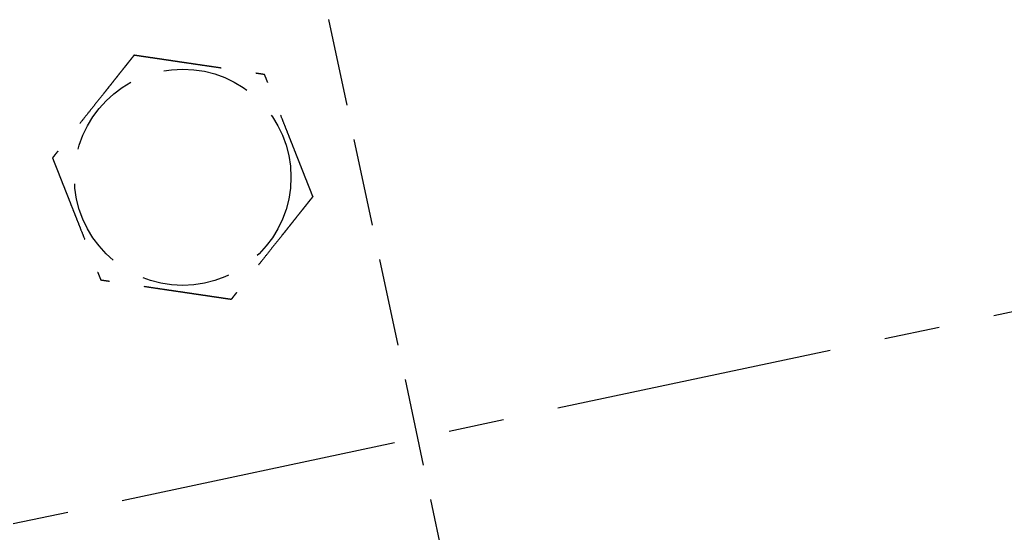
# Model space of a CAD drawing. Header units: millimetres. Extents: x -50096 to 615650, y 194565 to 243945.
# Tile 163 of 256: x 240182 to 240238, y 221492 to 221521. Entities that reach past the tile are written whole.
import ezdxf

# ---------------------------------------------------------------- set-up
doc = ezdxf.new("R2010")
doc.units = ezdxf.units.MM
doc.linetypes.add('ГТО-1 Пунктир', pattern=[7, 5, -2])
doc.linetypes.add('осевая', pattern=[50.8, 31.75, -6.35, 6.35, -6.35])
for name, color, linetype, lineweight in [('ГТО-2_Оси_025', 6, 'осевая', 25), ('ГТО-2_Размеры_035', 2, 'Continuous', 35), ('ОГОС_Пунктир_025', 151, 'ГТО-1 Пунктир', 25)]:
    doc.layers.add(name, color=color, linetype=linetype, lineweight=lineweight)

# ---------------------------------------------------------------- blocks, each defined once
blk = doc.blocks.new('ОГСО_Затвор_План')
at = {"layer": 'ГТО-2_Оси_025', "ltscale": 0.5}
blk.add_line((1439.692, 0), (-1270.296, 0), dxfattribs=at)
at = {"layer": 'ОГОС_Пунктир_025'}
blk.add_line((-794.171, 24.424), (-794.171, -127.499), dxfattribs=at)
blk.add_line((-794.171, 24.424), (-794.171, -127.499), dxfattribs=at)
blk.add_circle((-804.171, 17.353), 6.172, dxfattribs=at)
blk.add_circle((-804.171, 17.353), 6.172, dxfattribs=at)
for points, knots in [([(-805.419, 24.754), (-805.42, 24.753), (-805.422, 24.751), (-805.426, 24.748), (-805.43, 24.745), (-805.436, 24.74), (-805.442, 24.735), (-805.451, 24.728), (-805.461, 24.72), (-805.472, 24.71), (-805.486, 24.699), (-805.5, 24.687), (-805.516, 24.674), (-805.537, 24.656), (-805.564, 24.635), (-805.596, 24.608), (-805.63, 24.58), (-805.665, 24.551), (-805.703, 24.52), (-805.747, 24.483), (-805.8, 24.44), (-805.86, 24.39), (-805.922, 24.338), (-805.986, 24.285), (-806.051, 24.232), (-806.117, 24.177), (-806.212, 24.099), (-806.335, 23.997), (-806.487, 23.872), (-806.64, 23.745), (-806.795, 23.617), (-806.951, 23.488), (-807.108, 23.358), (-807.266, 23.228), (-807.424, 23.097), (-807.651, 22.91), (-807.947, 22.665), (-808.361, 22.322), (-808.825, 21.939), (-809.218, 21.614), (-809.488, 21.391), (-809.637, 21.268), (-809.785, 21.145), (-809.933, 21.023), (-810.079, 20.903), (-810.224, 20.783), (-810.348, 20.68), (-810.453, 20.593), (-810.538, 20.523), (-810.622, 20.454), (-810.692, 20.395), (-810.75, 20.348), (-810.795, 20.31), (-810.84, 20.274), (-810.883, 20.238), (-810.924, 20.204), (-810.964, 20.171), (-810.998, 20.143), (-811.028, 20.118), (-811.052, 20.098), (-811.075, 20.079), (-811.097, 20.061), (-811.117, 20.045), (-811.134, 20.03), (-811.15, 20.017), (-811.163, 20.007), (-811.174, 19.997), (-811.184, 19.989), (-811.192, 19.983), (-811.197, 19.978), (-811.201, 19.975), (-811.203, 19.973), (-811.204, 19.973), (-811.204, 19.972)], [0, 0, 0, 0, 0.004185, 0.008801, 0.014281, 0.021058, 0.029561, 0.040224, 0.053205, 0.068484, 0.085828, 0.105003, 0.125774, 0.147907, 0.186724, 0.228322, 0.272442, 0.318823, 0.367204, 0.417325, 0.492958, 0.571367, 0.652193, 0.735075, 0.819653, 0.905568, 0.992458, 1.187035, 1.384239, 1.583683, 1.784976, 1.987729, 2.191553, 2.396058, 2.600855, 2.805555, 3.279763, 3.752767, 4.418919, 5.086102, 5.279552, 5.472715, 5.665168, 5.85649, 6.046257, 6.234047, 6.419437, 6.531421, 6.641944, 6.750598, 6.856978, 6.916919, 6.97572, 7.033129, 7.088891, 7.142753, 7.194462, 7.243763, 7.276857, 7.308465, 7.338415, 7.366538, 7.392663, 7.416621, 7.435455, 7.452375, 7.467218, 7.479817, 7.490008, 7.497626, 7.502506, 7.50445, 7.505534, 7.505534, 7.505534, 7.505534]), ([(-805.419, 24.754), (-805.42, 24.753), (-805.422, 24.751), (-805.426, 24.748), (-805.43, 24.745), (-805.436, 24.74), (-805.442, 24.735), (-805.451, 24.728), (-805.461, 24.72), (-805.472, 24.71), (-805.486, 24.699), (-805.5, 24.687), (-805.516, 24.674), (-805.537, 24.656), (-805.564, 24.635), (-805.596, 24.608), (-805.63, 24.58), (-805.665, 24.551), (-805.703, 24.52), (-805.747, 24.483), (-805.8, 24.44), (-805.86, 24.39), (-805.922, 24.338), (-805.986, 24.285), (-806.051, 24.232), (-806.117, 24.177), (-806.212, 24.099), (-806.335, 23.997), (-806.487, 23.872), (-806.64, 23.745), (-806.795, 23.617), (-806.951, 23.488), (-807.108, 23.358), (-807.266, 23.228), (-807.424, 23.097), (-807.651, 22.91), (-807.947, 22.665), (-808.361, 22.322), (-808.825, 21.939), (-809.218, 21.614), (-809.488, 21.391), (-809.637, 21.268), (-809.785, 21.145), (-809.933, 21.023), (-810.079, 20.903), (-810.224, 20.783), (-810.348, 20.68), (-810.453, 20.593), (-810.538, 20.523), (-810.622, 20.454), (-810.692, 20.395), (-810.75, 20.348), (-810.795, 20.31), (-810.84, 20.274), (-810.883, 20.238), (-810.924, 20.204), (-810.964, 20.171), (-810.998, 20.143), (-811.028, 20.118), (-811.052, 20.098), (-811.075, 20.079), (-811.097, 20.061), (-811.117, 20.045), (-811.134, 20.03), (-811.15, 20.017), (-811.163, 20.007), (-811.174, 19.997), (-811.184, 19.989), (-811.192, 19.983), (-811.197, 19.978), (-811.201, 19.975), (-811.203, 19.973), (-811.204, 19.973), (-811.204, 19.972)], [0, 0, 0, 0, 0.004185, 0.008801, 0.014281, 0.021058, 0.029561, 0.040224, 0.053205, 0.068484, 0.085828, 0.105003, 0.125774, 0.147907, 0.186724, 0.228322, 0.272442, 0.318823, 0.367204, 0.417325, 0.492958, 0.571367, 0.652193, 0.735075, 0.819653, 0.905568, 0.992458, 1.187035, 1.384239, 1.583683, 1.784976, 1.987729, 2.191553, 2.396058, 2.600855, 2.805555, 3.279763, 3.752767, 4.418919, 5.086102, 5.279552, 5.472715, 5.665168, 5.85649, 6.046257, 6.234047, 6.419437, 6.531421, 6.641944, 6.750598, 6.856978, 6.916919, 6.97572, 7.033129, 7.088891, 7.142753, 7.194462, 7.243763, 7.276857, 7.308465, 7.338415, 7.366538, 7.392663, 7.416621, 7.435455, 7.452375, 7.467218, 7.479817, 7.490008, 7.497626, 7.502506, 7.50445, 7.505534, 7.505534, 7.505534, 7.505534]), ([(-805.419, 24.754), (-805.418, 24.754), (-805.416, 24.753), (-805.412, 24.751), (-805.408, 24.75), (-805.403, 24.748), (-805.396, 24.746), (-805.389, 24.743), (-805.38, 24.74), (-805.37, 24.736), (-805.357, 24.731), (-805.344, 24.726), (-805.329, 24.72), (-805.312, 24.714), (-805.295, 24.708), (-805.274, 24.7), (-805.249, 24.691), (-805.22, 24.68), (-805.19, 24.669), (-805.158, 24.657), (-805.125, 24.645), (-805.091, 24.632), (-805.056, 24.619), (-805.014, 24.603), (-804.964, 24.585), (-804.907, 24.563), (-804.848, 24.541), (-804.788, 24.519), (-804.726, 24.496), (-804.664, 24.473), (-804.601, 24.449), (-804.537, 24.426), (-804.443, 24.391), (-804.319, 24.344), (-804.164, 24.287), (-804.008, 24.229), (-803.85, 24.17), (-803.691, 24.111), (-803.532, 24.051), (-803.371, 23.992), (-803.21, 23.932), (-803.049, 23.872), (-802.888, 23.812), (-802.661, 23.727), (-802.37, 23.619), (-802.015, 23.486), (-801.659, 23.354), (-801.26, 23.205), (-800.817, 23.04), (-800.446, 22.902), (-800.194, 22.808), (-800.059, 22.758), (-799.925, 22.708), (-799.791, 22.659), (-799.659, 22.609), (-799.528, 22.56), (-799.398, 22.512), (-799.287, 22.471), (-799.194, 22.436), (-799.12, 22.408), (-799.046, 22.381), (-798.974, 22.354), (-798.911, 22.331), (-798.859, 22.311), (-798.816, 22.295), (-798.774, 22.28), (-798.734, 22.265), (-798.694, 22.25), (-798.656, 22.236), (-798.62, 22.222), (-798.589, 22.211), (-798.561, 22.201), (-798.539, 22.192), (-798.517, 22.184), (-798.497, 22.177), (-798.478, 22.169), (-798.461, 22.163), (-798.445, 22.157), (-798.432, 22.152), (-798.421, 22.148), (-798.411, 22.145), (-798.403, 22.142), (-798.397, 22.139), (-798.392, 22.137), (-798.388, 22.136), (-798.386, 22.135), (-798.386, 22.135), (-798.385, 22.135)], [0, 0, 0, 0, 0.003644, 0.007564, 0.012038, 0.017341, 0.02375, 0.031541, 0.040992, 0.052264, 0.065305, 0.07996, 0.096076, 0.113499, 0.132074, 0.151649, 0.181009, 0.211974, 0.244432, 0.278272, 0.313385, 0.34966, 0.386985, 0.42525, 0.484864, 0.546214, 0.609127, 0.673433, 0.738958, 0.805531, 0.87298, 0.941133, 1.009817, 1.173365, 1.338709, 1.505642, 1.673957, 1.843445, 2.013901, 2.185115, 2.35688, 2.528988, 2.701233, 2.873406, 3.253799, 3.63319, 4.011943, 4.390425, 4.911081, 5.431738, 5.575881, 5.719741, 5.863049, 6.005535, 6.146931, 6.286967, 6.425375, 6.561884, 6.642699, 6.722521, 6.801137, 6.878334, 6.953898, 7.000475, 7.046162, 7.090799, 7.134227, 7.176285, 7.216814, 7.255655, 7.292646, 7.318039, 7.342289, 7.365293, 7.386949, 7.407155, 7.425808, 7.442807, 7.456043, 7.467884, 7.478242, 7.487025, 7.494144, 7.499509, 7.503029, 7.504636, 7.505536, 7.505536, 7.505536, 7.505536]), ([(-805.419, 24.754), (-805.418, 24.754), (-805.416, 24.753), (-805.412, 24.751), (-805.408, 24.75), (-805.403, 24.748), (-805.396, 24.746), (-805.389, 24.743), (-805.38, 24.74), (-805.37, 24.736), (-805.357, 24.731), (-805.344, 24.726), (-805.329, 24.72), (-805.312, 24.714), (-805.295, 24.708), (-805.274, 24.7), (-805.249, 24.691), (-805.22, 24.68), (-805.19, 24.669), (-805.158, 24.657), (-805.125, 24.645), (-805.091, 24.632), (-805.056, 24.619), (-805.014, 24.603), (-804.964, 24.585), (-804.907, 24.563), (-804.848, 24.541), (-804.788, 24.519), (-804.726, 24.496), (-804.664, 24.473), (-804.601, 24.449), (-804.537, 24.426), (-804.443, 24.391), (-804.319, 24.344), (-804.164, 24.287), (-804.008, 24.229), (-803.85, 24.17), (-803.691, 24.111), (-803.532, 24.051), (-803.371, 23.992), (-803.21, 23.932), (-803.049, 23.872), (-802.888, 23.812), (-802.661, 23.727), (-802.37, 23.619), (-802.015, 23.486), (-801.659, 23.354), (-801.26, 23.205), (-800.817, 23.04), (-800.446, 22.902), (-800.194, 22.808), (-800.059, 22.758), (-799.925, 22.708), (-799.791, 22.659), (-799.659, 22.609), (-799.528, 22.56), (-799.398, 22.512), (-799.287, 22.471), (-799.194, 22.436), (-799.12, 22.408), (-799.046, 22.381), (-798.974, 22.354), (-798.911, 22.331), (-798.859, 22.311), (-798.816, 22.295), (-798.774, 22.28), (-798.734, 22.265), (-798.694, 22.25), (-798.656, 22.236), (-798.62, 22.222), (-798.589, 22.211), (-798.561, 22.201), (-798.539, 22.192), (-798.517, 22.184), (-798.497, 22.177), (-798.478, 22.169), (-798.461, 22.163), (-798.445, 22.157), (-798.432, 22.152), (-798.421, 22.148), (-798.411, 22.145), (-798.403, 22.142), (-798.397, 22.139), (-798.392, 22.137), (-798.388, 22.136), (-798.386, 22.135), (-798.386, 22.135), (-798.385, 22.135)], [0, 0, 0, 0, 0.003644, 0.007564, 0.012038, 0.017341, 0.02375, 0.031541, 0.040992, 0.052264, 0.065305, 0.07996, 0.096076, 0.113499, 0.132074, 0.151649, 0.181009, 0.211974, 0.244432, 0.278272, 0.313385, 0.34966, 0.386985, 0.42525, 0.484864, 0.546214, 0.609127, 0.673433, 0.738958, 0.805531, 0.87298, 0.941133, 1.009817, 1.173365, 1.338709, 1.505642, 1.673957, 1.843445, 2.013901, 2.185115, 2.35688, 2.528988, 2.701233, 2.873406, 3.253799, 3.63319, 4.011943, 4.390425, 4.911081, 5.431738, 5.575881, 5.719741, 5.863049, 6.005535, 6.146931, 6.286967, 6.425375, 6.561884, 6.642699, 6.722521, 6.801137, 6.878334, 6.953898, 7.000475, 7.046162, 7.090799, 7.134227, 7.176285, 7.216814, 7.255655, 7.292646, 7.318039, 7.342289, 7.365293, 7.386949, 7.407155, 7.425808, 7.442807, 7.456043, 7.467884, 7.478242, 7.487025, 7.494144, 7.499509, 7.503029, 7.504636, 7.505536, 7.505536, 7.505536, 7.505536]), ([(-797.137, 14.734), (-797.137, 14.735), (-797.137, 14.738), (-797.138, 14.742), (-797.139, 14.746), (-797.14, 14.751), (-797.141, 14.758), (-797.142, 14.766), (-797.144, 14.775), (-797.146, 14.786), (-797.148, 14.799), (-797.15, 14.813), (-797.153, 14.829), (-797.156, 14.846), (-797.159, 14.865), (-797.163, 14.887), (-797.167, 14.913), (-797.172, 14.944), (-797.178, 14.975), (-797.183, 15.009), (-797.189, 15.043), (-797.195, 15.079), (-797.201, 15.116), (-797.209, 15.16), (-797.218, 15.213), (-797.228, 15.273), (-797.238, 15.335), (-797.249, 15.398), (-797.26, 15.463), (-797.271, 15.529), (-797.282, 15.595), (-797.293, 15.662), (-797.31, 15.761), (-797.332, 15.892), (-797.36, 16.055), (-797.387, 16.219), (-797.415, 16.385), (-797.444, 16.552), (-797.472, 16.72), (-797.5, 16.889), (-797.529, 17.058), (-797.558, 17.228), (-797.586, 17.398), (-797.626, 17.636), (-797.678, 17.942), (-797.741, 18.316), (-797.804, 18.69), (-797.875, 19.11), (-797.954, 19.577), (-798.019, 19.961), (-798.062, 20.216), (-798.083, 20.342), (-798.104, 20.468), (-798.125, 20.593), (-798.146, 20.718), (-798.167, 20.841), (-798.188, 20.963), (-798.208, 21.084), (-798.226, 21.191), (-798.242, 21.284), (-798.255, 21.362), (-798.268, 21.44), (-798.281, 21.516), (-798.292, 21.581), (-798.301, 21.637), (-798.309, 21.682), (-798.316, 21.726), (-798.324, 21.768), (-798.331, 21.81), (-798.337, 21.85), (-798.344, 21.888), (-798.349, 21.921), (-798.354, 21.95), (-798.358, 21.974), (-798.362, 21.996), (-798.366, 22.018), (-798.369, 22.037), (-798.372, 22.056), (-798.375, 22.072), (-798.377, 22.086), (-798.379, 22.097), (-798.381, 22.108), (-798.382, 22.116), (-798.383, 22.123), (-798.384, 22.128), (-798.385, 22.132), (-798.385, 22.134), (-798.385, 22.135), (-798.385, 22.135)], [0, 0, 0, 0, 0.003645, 0.007567, 0.012041, 0.017345, 0.023755, 0.031547, 0.040998, 0.052269, 0.065309, 0.079963, 0.096077, 0.113499, 0.132073, 0.151646, 0.181006, 0.211972, 0.244431, 0.278273, 0.313388, 0.349664, 0.386991, 0.425258, 0.484873, 0.546224, 0.609138, 0.673443, 0.738968, 0.80554, 0.872988, 0.94114, 1.009824, 1.17337, 1.338713, 1.505646, 1.673961, 1.843449, 2.013905, 2.185119, 2.356885, 2.528994, 2.701239, 2.873413, 3.253806, 3.633196, 4.011949, 4.390431, 4.91109, 5.431748, 5.559883, 5.687819, 5.815366, 5.942334, 6.068536, 6.193781, 6.317882, 6.440648, 6.56189, 6.642705, 6.722527, 6.801143, 6.87834, 6.953903, 7.00048, 7.046166, 7.090802, 7.134229, 7.176287, 7.216816, 7.255656, 7.292648, 7.318041, 7.342292, 7.365296, 7.386953, 7.407159, 7.425813, 7.442812, 7.456047, 7.467888, 7.478244, 7.487027, 7.494146, 7.499511, 7.503032, 7.50464, 7.505541, 7.505541, 7.505541, 7.505541]), ([(-797.137, 14.734), (-797.137, 14.735), (-797.137, 14.738), (-797.138, 14.742), (-797.139, 14.746), (-797.14, 14.751), (-797.141, 14.758), (-797.142, 14.766), (-797.144, 14.775), (-797.146, 14.786), (-797.148, 14.799), (-797.15, 14.813), (-797.153, 14.829), (-797.156, 14.846), (-797.159, 14.865), (-797.163, 14.887), (-797.167, 14.913), (-797.172, 14.944), (-797.178, 14.975), (-797.183, 15.009), (-797.189, 15.043), (-797.195, 15.079), (-797.201, 15.116), (-797.209, 15.16), (-797.218, 15.213), (-797.228, 15.273), (-797.238, 15.335), (-797.249, 15.398), (-797.26, 15.463), (-797.271, 15.529), (-797.282, 15.595), (-797.293, 15.662), (-797.31, 15.761), (-797.332, 15.892), (-797.36, 16.055), (-797.387, 16.219), (-797.415, 16.385), (-797.444, 16.552), (-797.472, 16.72), (-797.5, 16.889), (-797.529, 17.058), (-797.558, 17.228), (-797.586, 17.398), (-797.626, 17.636), (-797.678, 17.942), (-797.741, 18.316), (-797.804, 18.69), (-797.875, 19.11), (-797.954, 19.577), (-798.019, 19.961), (-798.062, 20.216), (-798.083, 20.342), (-798.104, 20.468), (-798.125, 20.593), (-798.146, 20.718), (-798.167, 20.841), (-798.188, 20.963), (-798.208, 21.084), (-798.226, 21.191), (-798.242, 21.284), (-798.255, 21.362), (-798.268, 21.44), (-798.281, 21.516), (-798.292, 21.581), (-798.301, 21.637), (-798.309, 21.682), (-798.316, 21.726), (-798.324, 21.768), (-798.331, 21.81), (-798.337, 21.85), (-798.344, 21.888), (-798.349, 21.921), (-798.354, 21.95), (-798.358, 21.974), (-798.362, 21.996), (-798.366, 22.018), (-798.369, 22.037), (-798.372, 22.056), (-798.375, 22.072), (-798.377, 22.086), (-798.379, 22.097), (-798.381, 22.108), (-798.382, 22.116), (-798.383, 22.123), (-798.384, 22.128), (-798.385, 22.132), (-798.385, 22.134), (-798.385, 22.135), (-798.385, 22.135)], [0, 0, 0, 0, 0.003645, 0.007567, 0.012041, 0.017345, 0.023755, 0.031547, 0.040998, 0.052269, 0.065309, 0.079963, 0.096077, 0.113499, 0.132073, 0.151646, 0.181006, 0.211972, 0.244431, 0.278273, 0.313388, 0.349664, 0.386991, 0.425258, 0.484873, 0.546224, 0.609138, 0.673443, 0.738968, 0.80554, 0.872988, 0.94114, 1.009824, 1.17337, 1.338713, 1.505646, 1.673961, 1.843449, 2.013905, 2.185119, 2.356885, 2.528994, 2.701239, 2.873413, 3.253806, 3.633196, 4.011949, 4.390431, 4.91109, 5.431748, 5.559883, 5.687819, 5.815366, 5.942334, 6.068536, 6.193781, 6.317882, 6.440648, 6.56189, 6.642705, 6.722527, 6.801143, 6.87834, 6.953903, 7.00048, 7.046166, 7.090802, 7.134229, 7.176287, 7.216816, 7.255656, 7.292648, 7.318041, 7.342292, 7.365296, 7.386953, 7.407159, 7.425813, 7.442812, 7.456047, 7.467888, 7.478244, 7.487027, 7.494146, 7.499511, 7.503032, 7.50464, 7.505541, 7.505541, 7.505541, 7.505541]), ([(-811.204, 19.972), (-811.204, 19.971), (-811.204, 19.969), (-811.203, 19.965), (-811.202, 19.96), (-811.201, 19.955), (-811.2, 19.949), (-811.199, 19.941), (-811.197, 19.931), (-811.195, 19.92), (-811.193, 19.907), (-811.191, 19.893), (-811.188, 19.877), (-811.185, 19.86), (-811.182, 19.842), (-811.178, 19.82), (-811.174, 19.793), (-811.169, 19.763), (-811.163, 19.731), (-811.158, 19.698), (-811.152, 19.663), (-811.146, 19.627), (-811.14, 19.59), (-811.132, 19.546), (-811.123, 19.494), (-811.113, 19.433), (-811.103, 19.371), (-811.092, 19.308), (-811.081, 19.243), (-811.07, 19.178), (-811.059, 19.111), (-811.048, 19.044), (-811.031, 18.945), (-811.009, 18.815), (-810.981, 18.652), (-810.954, 18.487), (-810.926, 18.321), (-810.898, 18.154), (-810.869, 17.986), (-810.841, 17.818), (-810.812, 17.648), (-810.784, 17.479), (-810.755, 17.309), (-810.715, 17.071), (-810.663, 16.764), (-810.6, 16.39), (-810.537, 16.016), (-810.466, 15.596), (-810.387, 15.13), (-810.322, 14.745), (-810.279, 14.49), (-810.258, 14.364), (-810.237, 14.238), (-810.216, 14.113), (-810.195, 13.989), (-810.174, 13.865), (-810.153, 13.743), (-810.133, 13.622), (-810.115, 13.515), (-810.099, 13.423), (-810.086, 13.344), (-810.073, 13.266), (-810.06, 13.19), (-810.049, 13.125), (-810.04, 13.07), (-810.032, 13.025), (-810.025, 12.981), (-810.018, 12.938), (-810.011, 12.897), (-810.004, 12.857), (-809.997, 12.818), (-809.992, 12.785), (-809.987, 12.757), (-809.983, 12.733), (-809.979, 12.71), (-809.975, 12.689), (-809.972, 12.669), (-809.969, 12.651), (-809.966, 12.635), (-809.964, 12.621), (-809.962, 12.609), (-809.96, 12.599), (-809.959, 12.59), (-809.958, 12.583), (-809.957, 12.578), (-809.956, 12.575), (-809.956, 12.573), (-809.956, 12.572), (-809.956, 12.571)], [0, 0, 0, 0, 0.003645, 0.007567, 0.012041, 0.017345, 0.023755, 0.031547, 0.040998, 0.052269, 0.065309, 0.079962, 0.096077, 0.113498, 0.132072, 0.151645, 0.181005, 0.21197, 0.244429, 0.278272, 0.313386, 0.349663, 0.38699, 0.425257, 0.484872, 0.546223, 0.609137, 0.673442, 0.738967, 0.805539, 0.872987, 0.941139, 1.009823, 1.173369, 1.338712, 1.505645, 1.67396, 1.843449, 2.013904, 2.185119, 2.356884, 2.528994, 2.701239, 2.873413, 3.253806, 3.633196, 4.011948, 4.39043, 4.911089, 5.431748, 5.559883, 5.687819, 5.815366, 5.942334, 6.068536, 6.193781, 6.317881, 6.440648, 6.56189, 6.642705, 6.722528, 6.801144, 6.87834, 6.953903, 7.000479, 7.046165, 7.090802, 7.134228, 7.176286, 7.216815, 7.255655, 7.292647, 7.31804, 7.342291, 7.365296, 7.386952, 7.407159, 7.425813, 7.442812, 7.456047, 7.467888, 7.478244, 7.487027, 7.494146, 7.499511, 7.503032, 7.50464, 7.505541, 7.505541, 7.505541, 7.505541]), ([(-811.204, 19.972), (-811.204, 19.971), (-811.204, 19.969), (-811.203, 19.965), (-811.202, 19.96), (-811.201, 19.955), (-811.2, 19.949), (-811.199, 19.941), (-811.197, 19.931), (-811.195, 19.92), (-811.193, 19.907), (-811.191, 19.893), (-811.188, 19.877), (-811.185, 19.86), (-811.182, 19.842), (-811.178, 19.82), (-811.174, 19.793), (-811.169, 19.763), (-811.163, 19.731), (-811.158, 19.698), (-811.152, 19.663), (-811.146, 19.627), (-811.14, 19.59), (-811.132, 19.546), (-811.123, 19.494), (-811.113, 19.433), (-811.103, 19.371), (-811.092, 19.308), (-811.081, 19.243), (-811.07, 19.178), (-811.059, 19.111), (-811.048, 19.044), (-811.031, 18.945), (-811.009, 18.815), (-810.981, 18.652), (-810.954, 18.487), (-810.926, 18.321), (-810.898, 18.154), (-810.869, 17.986), (-810.841, 17.818), (-810.812, 17.648), (-810.784, 17.479), (-810.755, 17.309), (-810.715, 17.071), (-810.663, 16.764), (-810.6, 16.39), (-810.537, 16.016), (-810.466, 15.596), (-810.387, 15.13), (-810.322, 14.745), (-810.279, 14.49), (-810.258, 14.364), (-810.237, 14.238), (-810.216, 14.113), (-810.195, 13.989), (-810.174, 13.865), (-810.153, 13.743), (-810.133, 13.622), (-810.115, 13.515), (-810.099, 13.423), (-810.086, 13.344), (-810.073, 13.266), (-810.06, 13.19), (-810.049, 13.125), (-810.04, 13.07), (-810.032, 13.025), (-810.025, 12.981), (-810.018, 12.938), (-810.011, 12.897), (-810.004, 12.857), (-809.997, 12.818), (-809.992, 12.785), (-809.987, 12.757), (-809.983, 12.733), (-809.979, 12.71), (-809.975, 12.689), (-809.972, 12.669), (-809.969, 12.651), (-809.966, 12.635), (-809.964, 12.621), (-809.962, 12.609), (-809.96, 12.599), (-809.959, 12.59), (-809.958, 12.583), (-809.957, 12.578), (-809.956, 12.575), (-809.956, 12.573), (-809.956, 12.572), (-809.956, 12.571)], [0, 0, 0, 0, 0.003645, 0.007567, 0.012041, 0.017345, 0.023755, 0.031547, 0.040998, 0.052269, 0.065309, 0.079962, 0.096077, 0.113498, 0.132072, 0.151645, 0.181005, 0.21197, 0.244429, 0.278272, 0.313386, 0.349663, 0.38699, 0.425257, 0.484872, 0.546223, 0.609137, 0.673442, 0.738967, 0.805539, 0.872987, 0.941139, 1.009823, 1.173369, 1.338712, 1.505645, 1.67396, 1.843449, 2.013904, 2.185119, 2.356884, 2.528994, 2.701239, 2.873413, 3.253806, 3.633196, 4.011948, 4.39043, 4.911089, 5.431748, 5.559883, 5.687819, 5.815366, 5.942334, 6.068536, 6.193781, 6.317881, 6.440648, 6.56189, 6.642705, 6.722528, 6.801144, 6.87834, 6.953903, 7.000479, 7.046165, 7.090802, 7.134228, 7.176286, 7.216815, 7.255655, 7.292647, 7.31804, 7.342291, 7.365296, 7.386952, 7.407159, 7.425813, 7.442812, 7.456047, 7.467888, 7.478244, 7.487027, 7.494146, 7.499511, 7.503032, 7.50464, 7.505541, 7.505541, 7.505541, 7.505541]), ([(-797.137, 14.734), (-797.138, 14.733), (-797.14, 14.731), (-797.144, 14.728), (-797.148, 14.725), (-797.153, 14.72), (-797.16, 14.715), (-797.168, 14.708), (-797.178, 14.7), (-797.19, 14.69), (-797.203, 14.679), (-797.218, 14.667), (-797.234, 14.654), (-797.255, 14.636), (-797.281, 14.614), (-797.313, 14.588), (-797.347, 14.56), (-797.383, 14.53), (-797.42, 14.5), (-797.465, 14.463), (-797.517, 14.419), (-797.578, 14.369), (-797.64, 14.318), (-797.704, 14.265), (-797.769, 14.212), (-797.835, 14.157), (-797.929, 14.079), (-798.052, 13.977), (-798.204, 13.852), (-798.358, 13.725), (-798.513, 13.597), (-798.669, 13.467), (-798.826, 13.338), (-798.984, 13.207), (-799.141, 13.077), (-799.369, 12.889), (-799.664, 12.645), (-800.079, 12.302), (-800.543, 11.919), (-800.935, 11.594), (-801.206, 11.37), (-801.355, 11.248), (-801.503, 11.125), (-801.651, 11.003), (-801.797, 10.882), (-801.941, 10.763), (-802.066, 10.66), (-802.171, 10.573), (-802.256, 10.503), (-802.339, 10.434), (-802.41, 10.375), (-802.468, 10.328), (-802.513, 10.29), (-802.557, 10.254), (-802.6, 10.218), (-802.642, 10.184), (-802.682, 10.151), (-802.716, 10.122), (-802.745, 10.098), (-802.77, 10.078), (-802.793, 10.059), (-802.814, 10.041), (-802.834, 10.025), (-802.852, 10.01), (-802.867, 9.997), (-802.88, 9.987), (-802.892, 9.977), (-802.902, 9.969), (-802.909, 9.963), (-802.915, 9.958), (-802.919, 9.955), (-802.921, 9.953), (-802.922, 9.952), (-802.922, 9.952)], [0, 0, 0, 0, 0.004181, 0.008795, 0.014272, 0.021046, 0.029548, 0.040209, 0.053189, 0.068467, 0.085811, 0.104986, 0.125758, 0.147892, 0.186709, 0.228308, 0.272428, 0.318808, 0.367189, 0.417309, 0.492942, 0.571351, 0.652177, 0.735059, 0.819638, 0.905552, 0.992443, 1.18702, 1.384226, 1.58367, 1.784964, 1.987717, 2.191542, 2.396047, 2.600845, 2.805545, 3.279758, 3.752767, 4.418914, 5.086093, 5.279542, 5.472705, 5.665159, 5.85648, 6.046248, 6.234038, 6.419428, 6.531412, 6.641934, 6.750589, 6.856969, 6.916909, 6.97571, 7.033119, 7.088881, 7.142743, 7.194452, 7.243753, 7.276848, 7.308456, 7.338407, 7.36653, 7.392655, 7.416612, 7.435444, 7.452363, 7.467203, 7.479801, 7.489993, 7.497612, 7.502496, 7.504445, 7.505534, 7.505534, 7.505534, 7.505534]), ([(-797.137, 14.734), (-797.138, 14.733), (-797.14, 14.731), (-797.144, 14.728), (-797.148, 14.725), (-797.153, 14.72), (-797.16, 14.715), (-797.168, 14.708), (-797.178, 14.7), (-797.19, 14.69), (-797.203, 14.679), (-797.218, 14.667), (-797.234, 14.654), (-797.255, 14.636), (-797.281, 14.614), (-797.313, 14.588), (-797.347, 14.56), (-797.383, 14.53), (-797.42, 14.5), (-797.465, 14.463), (-797.517, 14.419), (-797.578, 14.369), (-797.64, 14.318), (-797.704, 14.265), (-797.769, 14.212), (-797.835, 14.157), (-797.929, 14.079), (-798.052, 13.977), (-798.204, 13.852), (-798.358, 13.725), (-798.513, 13.597), (-798.669, 13.467), (-798.826, 13.338), (-798.984, 13.207), (-799.141, 13.077), (-799.369, 12.889), (-799.664, 12.645), (-800.079, 12.302), (-800.543, 11.919), (-800.935, 11.594), (-801.206, 11.37), (-801.355, 11.248), (-801.503, 11.125), (-801.651, 11.003), (-801.797, 10.882), (-801.941, 10.763), (-802.066, 10.66), (-802.171, 10.573), (-802.256, 10.503), (-802.339, 10.434), (-802.41, 10.375), (-802.468, 10.328), (-802.513, 10.29), (-802.557, 10.254), (-802.6, 10.218), (-802.642, 10.184), (-802.682, 10.151), (-802.716, 10.122), (-802.745, 10.098), (-802.77, 10.078), (-802.793, 10.059), (-802.814, 10.041), (-802.834, 10.025), (-802.852, 10.01), (-802.867, 9.997), (-802.88, 9.987), (-802.892, 9.977), (-802.902, 9.969), (-802.909, 9.963), (-802.915, 9.958), (-802.919, 9.955), (-802.921, 9.953), (-802.922, 9.952), (-802.922, 9.952)], [0, 0, 0, 0, 0.004181, 0.008795, 0.014272, 0.021046, 0.029548, 0.040209, 0.053189, 0.068467, 0.085811, 0.104986, 0.125758, 0.147892, 0.186709, 0.228308, 0.272428, 0.318808, 0.367189, 0.417309, 0.492942, 0.571351, 0.652177, 0.735059, 0.819638, 0.905552, 0.992443, 1.18702, 1.384226, 1.58367, 1.784964, 1.987717, 2.191542, 2.396047, 2.600845, 2.805545, 3.279758, 3.752767, 4.418914, 5.086093, 5.279542, 5.472705, 5.665159, 5.85648, 6.046248, 6.234038, 6.419428, 6.531412, 6.641934, 6.750589, 6.856969, 6.916909, 6.97571, 7.033119, 7.088881, 7.142743, 7.194452, 7.243753, 7.276848, 7.308456, 7.338407, 7.36653, 7.392655, 7.416612, 7.435444, 7.452363, 7.467203, 7.479801, 7.489993, 7.497612, 7.502496, 7.504445, 7.505534, 7.505534, 7.505534, 7.505534]), ([(-802.922, 9.952), (-802.923, 9.953), (-802.925, 9.954), (-802.929, 9.955), (-802.934, 9.957), (-802.939, 9.958), (-802.945, 9.961), (-802.952, 9.963), (-802.961, 9.967), (-802.971, 9.971), (-802.984, 9.975), (-802.997, 9.98), (-803.012, 9.986), (-803.029, 9.992), (-803.046, 9.998), (-803.067, 10.006), (-803.092, 10.016), (-803.121, 10.026), (-803.151, 10.038), (-803.183, 10.05), (-803.216, 10.062), (-803.25, 10.074), (-803.285, 10.087), (-803.327, 10.103), (-803.377, 10.122), (-803.434, 10.143), (-803.493, 10.165), (-803.553, 10.187), (-803.615, 10.21), (-803.677, 10.233), (-803.74, 10.257), (-803.804, 10.281), (-803.898, 10.316), (-804.022, 10.362), (-804.177, 10.42), (-804.333, 10.478), (-804.491, 10.537), (-804.65, 10.596), (-804.809, 10.655), (-804.97, 10.715), (-805.131, 10.775), (-805.292, 10.835), (-805.453, 10.895), (-805.68, 10.979), (-805.971, 11.088), (-806.327, 11.22), (-806.682, 11.352), (-807.081, 11.501), (-807.524, 11.666), (-807.895, 11.804), (-808.147, 11.898), (-808.282, 11.948), (-808.416, 11.998), (-808.55, 12.048), (-808.682, 12.097), (-808.813, 12.146), (-808.943, 12.194), (-809.054, 12.236), (-809.147, 12.27), (-809.221, 12.298), (-809.295, 12.325), (-809.367, 12.352), (-809.43, 12.376), (-809.482, 12.395), (-809.525, 12.411), (-809.567, 12.427), (-809.607, 12.442), (-809.647, 12.456), (-809.685, 12.47), (-809.721, 12.484), (-809.753, 12.496), (-809.78, 12.506), (-809.802, 12.514), (-809.824, 12.522), (-809.844, 12.53), (-809.863, 12.537), (-809.88, 12.543), (-809.896, 12.549), (-809.909, 12.554), (-809.92, 12.558), (-809.93, 12.562), (-809.938, 12.565), (-809.944, 12.567), (-809.949, 12.569), (-809.953, 12.57), (-809.955, 12.571), (-809.955, 12.571), (-809.956, 12.571)], [0, 0, 0, 0, 0.003645, 0.007567, 0.012042, 0.017346, 0.023756, 0.031548, 0.040999, 0.052271, 0.065311, 0.079965, 0.09608, 0.113501, 0.132075, 0.151649, 0.181008, 0.211972, 0.24443, 0.278271, 0.313384, 0.349659, 0.386984, 0.42525, 0.484865, 0.546215, 0.609128, 0.673434, 0.738959, 0.805532, 0.87298, 0.941133, 1.009817, 1.173365, 1.338709, 1.505643, 1.673958, 1.843448, 2.013904, 2.185118, 2.356884, 2.528994, 2.701239, 2.873413, 3.253807, 3.633197, 4.01195, 4.390432, 4.911089, 5.431745, 5.575887, 5.719746, 5.863052, 6.005538, 6.146933, 6.286968, 6.425375, 6.561884, 6.6427, 6.722524, 6.801142, 6.87834, 6.953905, 7.000481, 7.046168, 7.090804, 7.134231, 7.176289, 7.216817, 7.255656, 7.292646, 7.318039, 7.342287, 7.365291, 7.386947, 7.407153, 7.425807, 7.442807, 7.456045, 7.467889, 7.478248, 7.487033, 7.494153, 7.499518, 7.503036, 7.50464, 7.505536, 7.505536, 7.505536, 7.505536]), ([(-802.922, 9.952), (-802.923, 9.953), (-802.925, 9.954), (-802.929, 9.955), (-802.934, 9.957), (-802.939, 9.958), (-802.945, 9.961), (-802.952, 9.963), (-802.961, 9.967), (-802.971, 9.971), (-802.984, 9.975), (-802.997, 9.98), (-803.012, 9.986), (-803.029, 9.992), (-803.046, 9.998), (-803.067, 10.006), (-803.092, 10.016), (-803.121, 10.026), (-803.151, 10.038), (-803.183, 10.05), (-803.216, 10.062), (-803.25, 10.074), (-803.285, 10.087), (-803.327, 10.103), (-803.377, 10.122), (-803.434, 10.143), (-803.493, 10.165), (-803.553, 10.187), (-803.615, 10.21), (-803.677, 10.233), (-803.74, 10.257), (-803.804, 10.281), (-803.898, 10.316), (-804.022, 10.362), (-804.177, 10.42), (-804.333, 10.478), (-804.491, 10.537), (-804.65, 10.596), (-804.809, 10.655), (-804.97, 10.715), (-805.131, 10.775), (-805.292, 10.835), (-805.453, 10.895), (-805.68, 10.979), (-805.971, 11.088), (-806.327, 11.22), (-806.682, 11.352), (-807.081, 11.501), (-807.524, 11.666), (-807.895, 11.804), (-808.147, 11.898), (-808.282, 11.948), (-808.416, 11.998), (-808.55, 12.048), (-808.682, 12.097), (-808.813, 12.146), (-808.943, 12.194), (-809.054, 12.236), (-809.147, 12.27), (-809.221, 12.298), (-809.295, 12.325), (-809.367, 12.352), (-809.43, 12.376), (-809.482, 12.395), (-809.525, 12.411), (-809.567, 12.427), (-809.607, 12.442), (-809.647, 12.456), (-809.685, 12.47), (-809.721, 12.484), (-809.753, 12.496), (-809.78, 12.506), (-809.802, 12.514), (-809.824, 12.522), (-809.844, 12.53), (-809.863, 12.537), (-809.88, 12.543), (-809.896, 12.549), (-809.909, 12.554), (-809.92, 12.558), (-809.93, 12.562), (-809.938, 12.565), (-809.944, 12.567), (-809.949, 12.569), (-809.953, 12.57), (-809.955, 12.571), (-809.955, 12.571), (-809.956, 12.571)], [0, 0, 0, 0, 0.003645, 0.007567, 0.012042, 0.017346, 0.023756, 0.031548, 0.040999, 0.052271, 0.065311, 0.079965, 0.09608, 0.113501, 0.132075, 0.151649, 0.181008, 0.211972, 0.24443, 0.278271, 0.313384, 0.349659, 0.386984, 0.42525, 0.484865, 0.546215, 0.609128, 0.673434, 0.738959, 0.805532, 0.87298, 0.941133, 1.009817, 1.173365, 1.338709, 1.505643, 1.673958, 1.843448, 2.013904, 2.185118, 2.356884, 2.528994, 2.701239, 2.873413, 3.253807, 3.633197, 4.01195, 4.390432, 4.911089, 5.431745, 5.575887, 5.719746, 5.863052, 6.005538, 6.146933, 6.286968, 6.425375, 6.561884, 6.6427, 6.722524, 6.801142, 6.87834, 6.953905, 7.000481, 7.046168, 7.090804, 7.134231, 7.176289, 7.216817, 7.255656, 7.292646, 7.318039, 7.342287, 7.365291, 7.386947, 7.407153, 7.425807, 7.442807, 7.456045, 7.467889, 7.478248, 7.487033, 7.494153, 7.499518, 7.503036, 7.50464, 7.505536, 7.505536, 7.505536, 7.505536])]:
    blk.add_open_spline(points, degree=3, knots=knots, dxfattribs=at)
blk = doc.blocks.new('A$C1AA538EC')
at = {"layer": 'ГТО-2_Размеры_035', "rotation": 11.99999999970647}
blk.add_blockref('ОГСО_Затвор_План', (6013.364, -11100.071), dxfattribs=at)

msp = doc.modelspace()

# ---------------------------------------------------------------- block references
at = {"layer": 'ГТО-2_Размеры_035'}
msp.add_blockref('A$C1AA538EC', (234968.45, 232762.782), dxfattribs=at)

doc.saveas('drawing.dxf')
